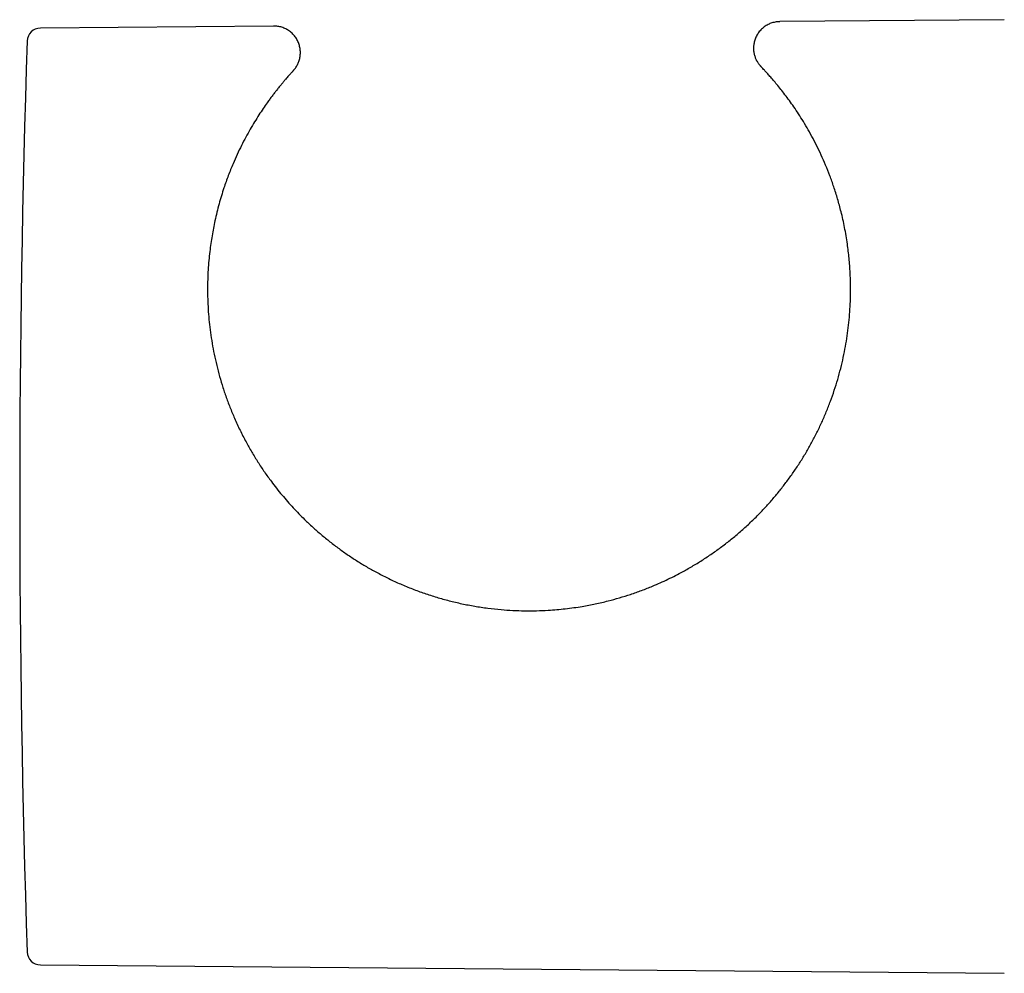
# Model space of a CAD drawing. Header units: millimetres. Extents: x 8 to 827, y 12 to 1643.
# Tile 1 of 134: x 311 to 348, y 741 to 777. Entities that reach past the tile are written whole.
import ezdxf

# ---------------------------------------------------------------- set-up
doc = ezdxf.new("R2010")
doc.units = ezdxf.units.MM

msp = doc.modelspace()

# ---------------------------------------------------------------- linework, layer by layer
at = {"color": 7, "linetype": 'Continuous', "lineweight": 30}
for p, q in [((348.285, 776.52), (339.83, 776.447)), ((320.76, 776.28), (311.973, 776.204)), ((311.973, 740.913), (348.285, 740.596))]:
    msp.add_line(p, q, dxfattribs=at)
for centre, radius, start, end in [((311.977, 775.704), 0.5, 90.5, 178.1116), ((832.009, 758.558), 520.815, 178.11164, 181.88836), ((311.977, 741.413), 0.5, 181.8884, 269.5)]:
    msp.add_arc(centre, radius, start, end, dxfattribs=at)
for points, knots in [([(339.83, 776.446), (339.809, 776.446), (339.761, 776.445), (339.687, 776.436), (339.609, 776.421), (339.533, 776.4), (339.458, 776.373), (339.383, 776.339), (339.309, 776.297), (339.237, 776.247), (339.171, 776.193), (339.11, 776.134), (339.055, 776.071), (339.007, 776.004), (338.964, 775.935), (338.928, 775.863), (338.898, 775.79), (338.874, 775.716), (338.856, 775.641), (338.844, 775.567), (338.838, 775.493), (338.838, 775.419), (338.842, 775.348), (338.852, 775.278), (338.865, 775.211), (338.883, 775.147), (338.905, 775.087), (338.929, 775.03), (338.955, 774.977), (338.982, 774.929), (339.01, 774.886), (339.036, 774.849), (339.059, 774.82), (339.076, 774.799), (339.088, 774.785), (339.096, 774.776), (339.101, 774.771), (339.105, 774.767), (339.108, 774.764), (339.11, 774.762), (339.112, 774.76), (339.113, 774.758), (339.115, 774.756), (339.116, 774.755)], [0, 0, 0, 0, 0.025086, 0.055391, 0.085802, 0.116292, 0.146844, 0.177444, 0.211512, 0.245122, 0.278195, 0.310772, 0.342885, 0.374556, 0.405799, 0.436621, 0.467024, 0.497002, 0.526547, 0.555643, 0.584267, 0.61239, 0.639973, 0.666967, 0.693311, 0.718927, 0.743713, 0.767543, 0.790252, 0.811623, 0.831366, 0.849055, 0.863881, 0.874383, 0.88098, 0.885784, 0.890019, 0.89471, 0.901662, 0.911944, 0.928838, 0.958878, 1, 1, 1, 1]), ([(321.503, 774.602), (321.504, 774.603), (321.506, 774.604), (321.507, 774.606), (321.51, 774.61), (321.513, 774.613), (321.518, 774.619), (321.525, 774.626), (321.535, 774.638), (321.549, 774.655), (321.57, 774.682), (321.602, 774.727), (321.639, 774.786), (321.674, 774.854), (321.702, 774.919), (321.725, 774.986), (321.744, 775.056), (321.758, 775.13), (321.767, 775.205), (321.77, 775.283), (321.766, 775.361), (321.757, 775.439), (321.742, 775.516), (321.72, 775.592), (321.692, 775.666), (321.659, 775.738), (321.618, 775.81), (321.57, 775.88), (321.515, 775.948), (321.455, 776.009), (321.391, 776.064), (321.324, 776.113), (321.254, 776.156), (321.182, 776.192), (321.108, 776.222), (321.032, 776.246), (320.957, 776.264), (320.881, 776.275), (320.815, 776.28), (320.775, 776.28), (320.76, 776.28)], [0, 0, 0, 0, 0.035952, 0.077908, 0.091454, 0.103296, 0.109834, 0.114719, 0.120565, 0.128567, 0.141024, 0.160395, 0.192525, 0.222097, 0.248092, 0.275063, 0.303278, 0.332258, 0.361747, 0.391584, 0.421665, 0.451922, 0.48231, 0.512796, 0.543358, 0.573977, 0.604642, 0.63865, 0.672201, 0.705223, 0.737757, 0.769832, 0.801467, 0.832675, 0.863462, 0.893829, 0.923769, 0.953272, 0.982321, 1, 1, 1, 1]), ([(321.501, 774.599), (321.5, 774.599), (321.5, 774.598), (321.488, 774.585), (321.47, 774.565), (321.443, 774.537), (321.41, 774.5), (321.371, 774.457), (321.326, 774.407), (321.276, 774.349), (321.215, 774.28), (321.144, 774.197), (321.061, 774.099), (320.972, 773.99), (320.882, 773.877), (320.792, 773.762), (320.704, 773.647), (320.613, 773.524), (320.501, 773.369), (320.365, 773.174), (320.206, 772.934), (320.043, 772.675), (319.878, 772.396), (319.712, 772.099), (319.548, 771.782), (319.386, 771.447), (319.251, 771.141), (319.14, 770.873), (319.053, 770.649), (318.968, 770.419), (318.881, 770.165), (318.793, 769.888), (318.705, 769.583), (318.622, 769.269), (318.551, 768.962), (318.49, 768.666), (318.438, 768.38), (318.393, 768.088), (318.352, 767.777), (318.317, 767.447), (318.291, 767.096), (318.274, 766.737), (318.269, 766.37), (318.274, 765.996), (318.292, 765.616), (318.322, 765.229), (318.366, 764.833), (318.424, 764.429), (318.498, 764.018), (318.587, 763.602), (318.693, 763.184), (318.815, 762.764), (318.955, 762.343), (319.111, 761.922), (319.29, 761.492), (319.492, 761.055), (319.71, 760.631), (319.935, 760.231), (320.167, 759.853), (320.412, 759.483), (320.648, 759.154), (320.87, 758.865), (321.073, 758.614), (321.284, 758.368), (321.496, 758.133), (321.709, 757.908), (321.852, 757.766), (321.924, 757.695)], [0, 0, 0, 0, 0.011455, 0.02521, 0.038964, 0.052764, 0.066564, 0.079733, 0.092902, 0.106107, 0.119312, 0.135299, 0.151285, 0.167325, 0.183365, 0.196842, 0.210319, 0.223821, 0.237324, 0.259023, 0.280745, 0.302578, 0.324434, 0.346463, 0.368517, 0.390686, 0.412883, 0.425924, 0.438964, 0.452031, 0.465098, 0.480912, 0.496726, 0.512597, 0.528468, 0.541821, 0.555174, 0.56857, 0.581967, 0.597032, 0.612116, 0.627313, 0.64251, 0.657797, 0.673083, 0.688502, 0.703947, 0.7198, 0.735685, 0.751753, 0.767821, 0.784029, 0.800237, 0.816644, 0.833087, 0.850863, 0.868685, 0.884482, 0.900278, 0.916194, 0.932109, 0.943647, 0.955184, 0.966762, 0.97834, 0.989166, 1, 1, 1, 1]), ([(321.924, 757.695), (322.026, 757.597), (322.231, 757.402), (322.552, 757.122), (322.882, 756.851), (323.222, 756.593), (323.572, 756.345), (323.932, 756.11), (324.301, 755.887), (324.692, 755.67), (325.104, 755.46), (325.54, 755.259), (325.985, 755.076), (326.439, 754.909), (326.902, 754.76), (327.372, 754.629), (327.85, 754.517), (328.336, 754.423), (328.829, 754.349), (329.309, 754.297), (329.771, 754.266), (330.215, 754.251), (330.66, 754.253), (331.065, 754.27), (331.428, 754.297), (331.749, 754.329), (332.069, 754.369), (332.446, 754.428), (332.879, 754.509), (333.345, 754.618), (333.788, 754.739), (334.209, 754.87), (334.624, 755.017), (334.997, 755.164), (335.327, 755.307), (335.616, 755.441), (335.902, 755.582), (336.221, 755.751), (336.572, 755.951), (336.952, 756.186), (337.324, 756.437), (337.689, 756.702), (338.044, 756.981), (338.391, 757.275), (338.728, 757.583), (339.043, 757.894), (339.336, 758.205), (339.609, 758.515), (339.872, 758.835), (340.125, 759.166), (340.368, 759.506), (340.599, 759.856), (340.819, 760.215), (341.028, 760.584), (341.225, 760.964), (341.411, 761.353), (341.582, 761.749), (341.74, 762.152), (341.883, 762.558), (342.011, 762.97), (342.124, 763.384), (342.221, 763.797), (342.302, 764.205), (342.368, 764.609), (342.42, 765.013), (342.458, 765.414), (342.483, 765.812), (342.494, 766.207), (342.493, 766.597), (342.481, 766.947), (342.461, 767.258), (342.438, 767.532), (342.409, 767.802), (342.372, 768.086), (342.325, 768.383), (342.269, 768.692), (342.206, 768.993), (342.14, 769.273), (342.073, 769.53), (341.984, 769.846), (341.866, 770.221), (341.714, 770.645), (341.555, 771.044), (341.388, 771.424), (341.214, 771.786), (341.035, 772.129), (340.853, 772.454), (340.67, 772.758), (340.49, 773.039), (340.314, 773.298), (340.145, 773.534), (339.982, 773.75), (339.826, 773.948), (339.681, 774.125), (339.547, 774.283), (339.427, 774.419), (339.327, 774.53), (339.247, 774.617), (339.185, 774.683), (339.143, 774.726), (339.122, 774.749), (339.121, 774.75), (339.121, 774.75)], [0, 0, 0, 0, 0.009078, 0.018168, 0.027324, 0.03648, 0.045682, 0.054884, 0.064151, 0.07343, 0.083676, 0.093938, 0.10429, 0.114643, 0.125064, 0.135485, 0.146003, 0.156541, 0.167228, 0.177936, 0.187401, 0.196865, 0.206388, 0.21591, 0.222796, 0.229682, 0.23659, 0.243498, 0.254153, 0.264828, 0.274256, 0.283684, 0.293163, 0.302643, 0.309488, 0.316334, 0.323198, 0.330062, 0.339639, 0.349229, 0.358892, 0.368555, 0.378272, 0.38799, 0.397786, 0.407598, 0.416387, 0.425187, 0.434058, 0.442929, 0.451855, 0.46078, 0.469785, 0.478806, 0.488027, 0.497267, 0.50661, 0.515954, 0.525376, 0.534797, 0.54433, 0.553883, 0.563188, 0.572511, 0.581933, 0.591356, 0.600849, 0.610342, 0.619929, 0.629531, 0.63658, 0.64363, 0.650701, 0.657772, 0.666342, 0.674912, 0.683514, 0.692116, 0.69935, 0.706585, 0.721084, 0.734927, 0.748793, 0.762751, 0.77673, 0.790846, 0.804981, 0.819202, 0.833442, 0.847197, 0.86097, 0.874826, 0.888701, 0.902714, 0.91675, 0.930883, 0.945042, 0.958095, 0.971172, 0.984372, 0.997599, 1, 1, 1, 1])]:
    msp.add_open_spline(points, degree=3, knots=knots, dxfattribs=at)

doc.saveas('drawing.dxf')
